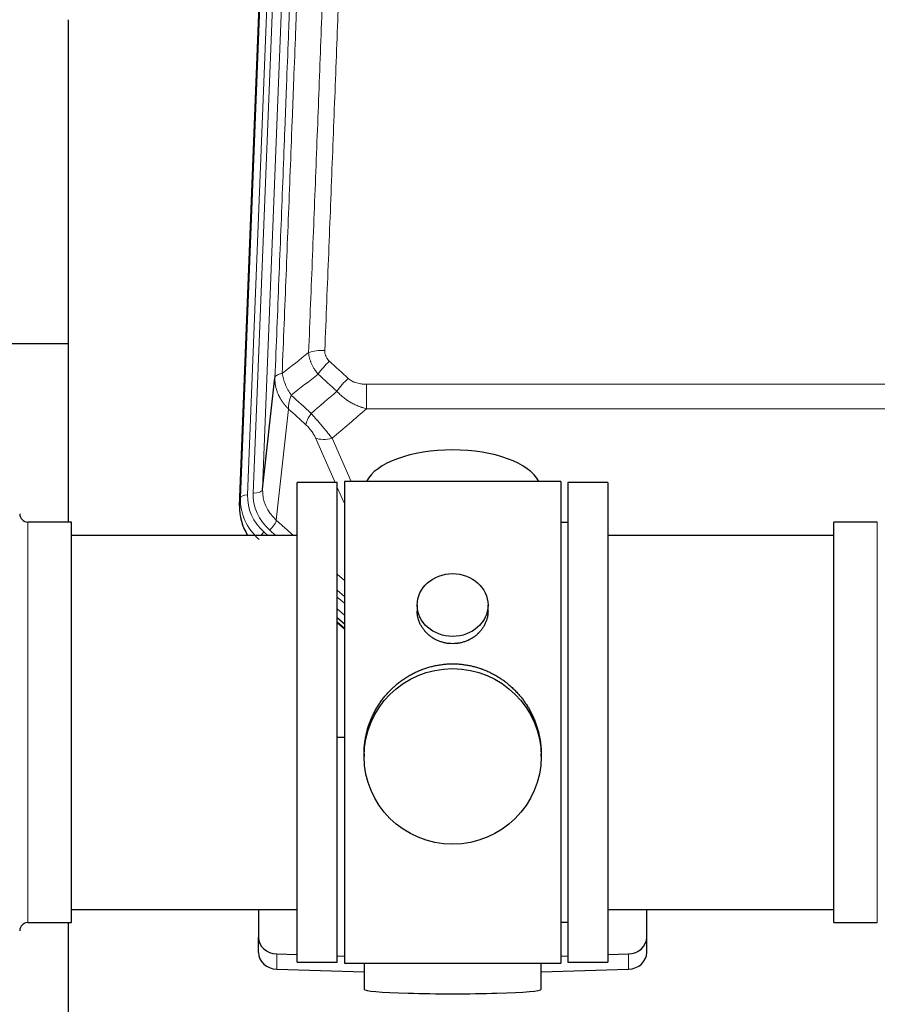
# Model space of a CAD drawing. Header units: inches. Extents: x 0 to 23760, y -13 to 16800.
# Tile 48 of 256: x 4836 to 5201, y 6739 to 7158. Entities that reach past the tile are written whole.
import ezdxf

# ---------------------------------------------------------------- set-up
doc = ezdxf.new("R2010")
doc.units = ezdxf.units.IN
doc.layers.add('1', color=7, linetype='Continuous', true_color=0xffffff)

msp = doc.modelspace()

# ---------------------------------------------------------------- linework, layer by layer
at = {"layer": '1', "color": 110, "linetype": 'Continuous', "lineweight": 13}
for p, q in [((4945.964, 7288.5), (4932.854, 6955.478)), ((4935.245, 6956.314), (4948.312, 7288.207)), ((4952.304, 7289.834), (4939.237, 6957.94)), ((4929.86, 6954.258), (4942.97, 7287.28)), ((4983.415, 7002.546), (5216.587, 7002.546)), ((4983.415, 7002.546), (4983.415, 6992.115)), ((4950.3, 6991.995), (4945.075, 6944.795)), ((5216.587, 6992.115), (4983.415, 6992.115)), ((4970.039, 6960.814), (4961.727, 6979.745)), ((4968.788, 6979.595), (4976.846, 6961.243)), ((4974.001, 6951.788), (4971.001, 6958.621)), ((4929.479, 6950.82), (4929.86, 6954.258)), ((4945.075, 6944.795), (4952.383, 6938.313)), ((4839.501, 6773.664), (4839.501, 6943.964)), ((4942.251, 6940.539), (4944.76, 6938.313)), ((5200.501, 6934.343), (5200.501, 6943.964)), ((4939.859, 6939.704), (4941.426, 6938.314)), ((5200.501, 6773.664), (5200.501, 6934.343)), ((4971.001, 6921.799), (4974.001, 6919.138)), ((4971.001, 6915.037), (4974.001, 6912.377)), ((4971.001, 6912.08), (4974.001, 6909.42)), ((4974, 6904.349), (4971.001, 6907.01)), ((4971.001, 6901.502), (4974.001, 6898.841)), ((4945.222, 6753.897), (4945.222, 6760.361)), ((5094.78, 6753.897), (5094.78, 6760.361))]:
    msp.add_line(p, q, dxfattribs=at)
at = {"layer": '1', "color": 2, "linetype": 'Continuous', "lineweight": 25}
for p, q in [((4929.479, 6950.82), (4942.597, 7284.022)), ((4856.661, 7157.541), (4856.661, 6943.964)), ((4856.692, 7019.684), (4784.726, 7019.684)), ((4939.237, 6957.94), (4944.485, 7005.347)), ((4971.001, 6960.814), (4954.001, 6960.814)), ((4954.001, 6756.814), (4954.001, 6960.814)), ((4971.001, 6756.814), (4971.001, 6960.814)), ((5066.001, 6961.244), (4974.001, 6961.244)), ((4974.001, 6961.244), (4974.001, 6756.384)), ((5066.001, 6961.244), (5066.001, 6756.384)), ((5069.001, 6960.814), (5069.001, 6756.814)), ((5086.001, 6960.814), (5069.001, 6960.814)), ((5086.001, 6960.814), (5086.001, 6756.814)), ((4858.001, 6943.964), (4839.501, 6943.964)), ((4858.001, 6773.664), (4858.001, 6943.964)), ((5069.001, 6943.814), (5066.001, 6943.814)), ((5182.001, 6934.343), (5182.001, 6943.964)), ((5200.501, 6943.964), (5182.001, 6943.964)), ((4954.001, 6938.314), (4858.001, 6938.314)), ((5182.001, 6938.314), (5086.001, 6938.314)), ((5182.001, 6773.664), (5182.001, 6934.343)), ((5004.953, 6908.682), (5004.953, 6906.11)), ((5035.049, 6906.098), (5035.049, 6908.682)), ((4974.001, 6900.573), (4971.001, 6903.234)), ((4971, 6901.234), (4974.001, 6898.573)), ((4974.001, 6852.417), (4971.002, 6852.324)), ((4982.361, 6845.463), (4982.361, 6844.325)), ((5057.641, 6844.325), (5057.641, 6845.463)), ((4858.001, 6779.314), (4954.001, 6779.314)), ((4937.501, 6779.314), (4937.501, 6767.453)), ((5086.001, 6779.314), (5182.001, 6779.314)), ((5102.501, 6767.453), (5102.501, 6779.314)), ((4839.501, 6773.664), (4858.001, 6773.664)), ((4856.661, 6773.667), (4856.661, 6734.46)), ((5066.001, 6773.814), (5069.001, 6773.814)), ((5182.001, 6773.664), (5200.501, 6773.664)), ((4937.501, 6760.988), (4937.501, 6767.453)), ((5102.501, 6760.988), (5102.501, 6767.453)), ((4945.222, 6760.361), (4954.001, 6760.089)), ((4954.001, 6756.814), (4971.001, 6756.814)), ((4971.002, 6759.563), (4974.001, 6759.47)), ((4974.001, 6756.384), (5021.44, 6756.384)), ((4982.337, 6756.383), (4982.337, 6745.32)), ((5021.44, 6756.384), (5066.001, 6756.384)), ((5057.665, 6745.32), (5057.665, 6756.384)), ((5066.001, 6759.47), (5069, 6759.563)), ((5069.001, 6756.814), (5086.001, 6756.814)), ((5086.001, 6760.089), (5094.78, 6760.361)), ((4945.222, 6753.897), (4982.338, 6752.747)), ((5057.664, 6752.747), (5094.78, 6753.897))]:
    msp.add_line(p, q, dxfattribs=at)
for centre, start, end in [((4839.501, 6947.464), 180, 270), ((4839.501, 6770.164), 90, 180)]:
    msp.add_arc(centre, 3.5, start, end, dxfattribs=at)
at = {"layer": '1', "color": 110, "linetype": 'Continuous', "lineweight": 13}
for centre, major_axis, ratio, start_param, end_param in [((4965.676, 7012.638), (9.992, -0.404), 0.431453, 1.5882535, 2.3480729), ((4967.648, 7008.044), (-6.729, -7.397), 0.3051216, 4.388767, 5.1358022), ((4975.656, 7000.752), (6.736, 7.391), 0.3030979, 1.2497453, 1.9956357), ((4964.701, 6991.365), (6.719, 7.407), 0.3029797, 1.994528, 2.7400357), ((4968.788, 6985.767), (9.156, 4.02), 0.5833249, 3.617995, 4.4616661), ((4935.245, 6958.161), (-3.997, 0.157), 0.4614673, 1.5889619, 3.1073983), ((4959.265, 6957.442), (-20.033, -0.591), 0.8872905, 6.2219242, 7.0410373), ((4956.873, 6953.374), (27.029, -0.244), 0.8851019, 3.1148362, 3.9339493), ((4932.854, 6954.093), (-2.998, 0.118), 0.4614673, 4.7305545, 6.248991), ((4956.873, 6954.76), (-24.034, -0.11), 0.8859493, 6.2442616, 7.0633748), ((4959.265, 6955.595), (-24.034, -0.11), 0.8859493, 6.2442616, 7.0633748), ((4942.251, 6942.386), (-2.654, -2.992), 0.3265056, 1.2180917, 2.7365282), ((4939.859, 6938.318), (-1.991, -2.244), 0.3265056, 4.3596844, 4.9963838)]:
    msp.add_ellipse(centre, major_axis=major_axis, ratio=ratio, start_param=start_param, end_param=end_param, dxfattribs=at)
at = {"layer": '1', "color": 2, "linetype": 'Continuous', "lineweight": 25}
for centre, major_axis, ratio, start_param, end_param in [((5020.001, 6957.272), (-37.64, 0), 0.4617486, 3.372107, 6.0525728), ((4956.501, 6950.012), (-27.038, -0.124), 0.8859493, 6.2442616, 6.7882167), ((4945.501, 6767.453), (-8, 0), 0.8870108, 0, 1.5358897), ((5094.501, 6767.453), (-8, 0), 0.8870108, 1.6057029, 3.1415927), ((4945.501, 6760.988), (-8, 0), 0.8870108, 0, 1.5358897), ((5094.501, 6760.988), (-8, 0), 0.8870108, 1.6057029, 3.1415927), ((5020.001, 6745.32), (-37.664, 0), 0.0504434, 0, 3.1415927)]:
    msp.add_ellipse(centre, major_axis=major_axis, ratio=ratio, start_param=start_param, end_param=end_param, dxfattribs=at)
for centre, major_axis, ratio in [((5020.001, 6908.682), (15.048, 0), 0.8870108), ((5020.001, 6844.325), (-37.64, 0), 0.9914449)]:
    msp.add_ellipse(centre, major_axis=major_axis, ratio=ratio, dxfattribs=at)
at = {"layer": '1', "color": 110, "linetype": 'Continuous', "lineweight": 13}
for points, knots in [([(4958.792, 7015.994), (4959.351, 7029.807), (4960.453, 7057.302), (4962.062, 7098.154), (4963.106, 7125.128), (4963.878, 7145.261), (4964.261, 7155.303), (4964.64, 7165.308), (4964.891, 7171.97), (4965.017, 7175.297), (4965.641, 7191.911), (4966.133, 7205.132), (4966.859, 7224.856), (4967.099, 7231.412), (4967.576, 7244.486), (4967.812, 7251.004), (4968.515, 7270.502), (4969.437, 7296.349), (4970.328, 7321.895), (4970.767, 7334.592)], [0, 0, 0, 0, 0.125, 0.25, 0.375, 0.375, 0.4375, 0.46875, 0.46875, 0.5, 0.5, 0.625, 0.625, 0.6875, 0.6875, 0.75, 0.75, 0.875, 1, 1, 1, 1]), ([(4977.634, 7335.958), (4977.196, 7323.245), (4976.306, 7297.667), (4975.385, 7271.787), (4974.683, 7252.264), (4974.447, 7245.737), (4973.972, 7232.647), (4973.732, 7226.082), (4973.006, 7206.333), (4972.515, 7193.096), (4971.892, 7176.461), (4971.766, 7173.13), (4971.515, 7166.459), (4971.137, 7156.441), (4970.754, 7146.386), (4969.984, 7126.228), (4968.941, 7099.22), (4967.334, 7058.316), (4966.233, 7030.786), (4965.676, 7016.955)], [0, 0, 0, 0, 0.125, 0.25, 0.25, 0.3125, 0.3125, 0.375, 0.375, 0.5, 0.5, 0.53125, 0.53125, 0.5625, 0.625, 0.625, 0.75, 0.875, 1, 1, 1, 1]), ([(4959.77, 7331.023), (4959.714, 7329.411), (4959.658, 7327.798), (4959.546, 7324.569), (4959.378, 7319.722), (4958.982, 7308.386), (4958.638, 7298.627), (4957.945, 7279.051), (4957.005, 7252.795), (4955.547, 7212.95), (4954.542, 7186.079), (4953.968, 7170.877), (4953.904, 7169.187), (4953.776, 7165.805), (4953.584, 7160.727), (4953.132, 7148.857), (4952.741, 7138.642), (4952.412, 7130.108), (4952.346, 7128.4), (4952.215, 7124.982), (4952.016, 7119.852), (4951.551, 7107.86), (4951.148, 7097.543), (4950.337, 7076.861), (4949.24, 7049.153), (4948.112, 7021.18), (4947.541, 7007.127)], [0, 0, 0, 0, 0.015625, 0.015625, 0.03125, 0.0625, 0.125, 0.125, 0.25, 0.375, 0.5, 0.5, 0.515625, 0.515625, 0.53125, 0.5625, 0.625, 0.625, 0.640625, 0.640625, 0.65625, 0.6875, 0.75, 0.75, 0.875, 1, 1, 1, 1]), ([(4944.485, 7005.347), (4945.055, 7019.346), (4946.18, 7047.214), (4947.274, 7074.818), (4948.083, 7095.422), (4948.485, 7105.699), (4948.949, 7117.646), (4949.146, 7122.756), (4949.278, 7126.161), (4949.343, 7127.863), (4949.671, 7136.365), (4950.061, 7146.541), (4950.512, 7158.367), (4950.704, 7163.425), (4950.831, 7166.795), (4950.895, 7168.479), (4951.467, 7183.622), (4952.469, 7210.391), (4953.923, 7250.084), (4955.33, 7289.318), (4956.236, 7315.167), (4956.68, 7328.015)], [0, 0, 0, 0, 0.125, 0.25, 0.25, 0.3125, 0.34375, 0.359375, 0.359375, 0.375, 0.375, 0.4375, 0.46875, 0.484375, 0.484375, 0.5, 0.5, 0.625, 0.75, 0.875, 1, 1, 1, 1]), ([(4962.825, 7006.877), (4962.535, 7007.221), (4962.258, 7007.572), (4961.929, 7008.019), (4961.864, 7008.109), (4961.736, 7008.29), (4961.673, 7008.381), (4961.486, 7008.655), (4961.366, 7008.838), (4961.016, 7009.391), (4960.581, 7010.137), (4960.209, 7010.901), (4959.953, 7011.48), (4959.872, 7011.674), (4959.756, 7011.967), (4959.718, 7012.064), (4959.645, 7012.261), (4959.609, 7012.359), (4959.437, 7012.849), (4959.316, 7013.242), (4959.109, 7014.028), (4958.935, 7014.814), (4958.829, 7015.601), (4958.792, 7015.994)], [0, 0, 0, 0, 0.125, 0.125, 0.15625, 0.15625, 0.1875, 0.1875, 0.25, 0.25, 0.375, 0.5, 0.5, 0.5625, 0.5625, 0.59375, 0.59375, 0.625, 0.625, 0.75, 0.75, 0.875, 1, 1, 1, 1]), ([(4967.648, 7012.343), (4967.481, 7012.495), (4967.323, 7012.654), (4967.137, 7012.861), (4967.101, 7012.903), (4967.028, 7012.988), (4966.993, 7013.031), (4966.888, 7013.16), (4966.822, 7013.248), (4966.629, 7013.514), (4966.395, 7013.879), (4966.204, 7014.264), (4966.078, 7014.56), (4966.039, 7014.66), (4965.984, 7014.812), (4965.967, 7014.863), (4965.933, 7014.966), (4965.918, 7015.017), (4965.842, 7015.274), (4965.794, 7015.481), (4965.721, 7015.898), (4965.696, 7016.108), (4965.669, 7016.53), (4965.667, 7016.742), (4965.676, 7016.955)], [0, 0, 0, 0, 0.125, 0.125, 0.15625, 0.15625, 0.1875, 0.1875, 0.25, 0.25, 0.375, 0.5, 0.5, 0.5625, 0.5625, 0.59375, 0.59375, 0.625, 0.625, 0.75, 0.75, 0.875, 0.875, 1, 1, 1, 1]), ([(4950.3, 6991.995), (4950.283, 6992.012), (4950.248, 6992.045), (4950.197, 6992.096), (4950.146, 6992.146), (4950.095, 6992.197), (4950.044, 6992.248), (4949.993, 6992.299), (4949.943, 6992.351), (4949.892, 6992.402), (4949.842, 6992.454), (4949.792, 6992.506), (4949.742, 6992.558), (4949.692, 6992.61), (4949.642, 6992.663), (4949.593, 6992.715), (4949.544, 6992.768), (4949.495, 6992.821), (4949.446, 6992.874), (4949.397, 6992.927), (4949.348, 6992.98), (4949.3, 6993.034), (4949.251, 6993.088), (4949.203, 6993.142), (4949.155, 6993.196), (4949.108, 6993.25), (4949.06, 6993.304), (4949.013, 6993.359), (4948.966, 6993.414), (4948.918, 6993.469), (4948.872, 6993.524), (4948.825, 6993.579), (4948.779, 6993.635), (4948.732, 6993.69), (4948.686, 6993.746), (4948.64, 6993.802), (4948.594, 6993.858), (4948.549, 6993.914), (4948.504, 6993.971), (4948.458, 6994.027), (4948.413, 6994.084), (4948.369, 6994.141), (4948.324, 6994.198), (4948.28, 6994.255), (4948.236, 6994.312), (4948.192, 6994.37), (4948.148, 6994.428), (4948.104, 6994.485), (4948.061, 6994.543), (4948.018, 6994.602), (4947.975, 6994.66), (4947.932, 6994.718), (4947.89, 6994.777), (4947.847, 6994.836), (4947.805, 6994.895), (4947.763, 6994.954), (4947.721, 6995.013), (4947.68, 6995.072), (4947.639, 6995.132), (4947.598, 6995.192), (4947.557, 6995.252), (4947.516, 6995.312), (4947.476, 6995.372), (4947.436, 6995.432), (4947.396, 6995.493), (4947.356, 6995.553), (4947.316, 6995.614), (4947.277, 6995.675), (4947.238, 6995.736), (4947.199, 6995.797), (4947.16, 6995.858), (4947.122, 6995.92), (4947.084, 6995.981), (4947.046, 6996.043), (4947.008, 6996.105), (4946.971, 6996.167), (4946.934, 6996.229), (4946.897, 6996.292), (4946.86, 6996.354), (4946.823, 6996.417), (4946.787, 6996.48), (4946.751, 6996.542), (4946.715, 6996.605), (4946.68, 6996.669), (4946.644, 6996.732), (4946.609, 6996.795), (4946.574, 6996.859), (4946.54, 6996.923), (4946.506, 6996.986), (4946.471, 6997.05), (4946.438, 6997.115), (4946.404, 6997.179), (4946.371, 6997.243), (4946.338, 6997.308), (4946.305, 6997.372), (4946.272, 6997.437), (4946.24, 6997.502), (4946.208, 6997.567), (4946.176, 6997.632), (4946.145, 6997.697), (4946.113, 6997.763), (4946.082, 6997.828), (4946.052, 6997.894), (4946.021, 6997.959), (4945.991, 6998.025), (4945.961, 6998.091), (4945.931, 6998.157), (4945.902, 6998.224), (4945.704, 6998.674), (4945.37, 6999.524), (4944.981, 7000.793), (4944.695, 7002.092), (4944.518, 7003.414), (4944.474, 7004.341), (4944.475, 7004.865), (4944.476, 7004.985), (4944.478, 7005.106), (4944.481, 7005.226), (4944.484, 7005.306), (4944.485, 7005.347)], [0, 0, 0, 0, 0.0045083, 0.0090195, 0.0135338, 0.0180512, 0.0225715, 0.0270949, 0.0316214, 0.0361509, 0.0406834, 0.0452189, 0.0497575, 0.0542992, 0.0588439, 0.0633916, 0.0679424, 0.0724963, 0.0770532, 0.0816132, 0.0861762, 0.0907423, 0.0953114, 0.0998837, 0.104459, 0.1090373, 0.1136188, 0.1182033, 0.1227909, 0.1273815, 0.1319753, 0.1365721, 0.141172, 0.145775, 0.1503811, 0.1549903, 0.1596025, 0.1642179, 0.1688364, 0.1734579, 0.1780826, 0.1827103, 0.1873412, 0.1919752, 0.1966123, 0.2012524, 0.2058957, 0.2105422, 0.2151917, 0.2198443, 0.2245001, 0.229159, 0.233821, 0.2384861, 0.2431544, 0.2478258, 0.2525003, 0.2571779, 0.2618587, 0.2665427, 0.2712297, 0.2759199, 0.2806133, 0.2853097, 0.2900094, 0.2947122, 0.2994181, 0.3041272, 0.3088394, 0.3135548, 0.3182733, 0.322995, 0.3277199, 0.3324479, 0.3371791, 0.3419135, 0.346651, 0.3513917, 0.3561355, 0.3608826, 0.3656328, 0.3703861, 0.3751427, 0.3799024, 0.3846654, 0.3894315, 0.3942008, 0.3989732, 0.4037489, 0.4085278, 0.4133098, 0.4180951, 0.4228835, 0.4276751, 0.43247, 0.437268, 0.4420692, 0.4468737, 0.4516813, 0.4564922, 0.4613063, 0.4661235, 0.470944, 0.4757677, 0.4805947, 0.4854248, 0.4902582, 0.4950947, 0.4999345, 0.5888915, 0.6791125, 0.7706071, 0.8633844, 0.9574535, 0.965938, 0.9744348, 0.9829441, 0.9914659, 1, 1, 1, 1]), ([(4947.541, 7007.127), (4947.314, 7007.091), (4947.098, 7007.048), (4946.688, 7006.953), (4946.493, 7006.9), (4946.129, 7006.783), (4945.959, 7006.72), (4945.645, 7006.584), (4945.501, 7006.512), (4945.24, 7006.358), (4945.123, 7006.277), (4944.917, 7006.108), (4944.828, 7006.02), (4944.605, 7005.746), (4944.515, 7005.55), (4944.485, 7005.347)], [0, 0, 0, 0, 0.125, 0.125, 0.25, 0.25, 0.375, 0.375, 0.5, 0.5, 0.625, 0.625, 0.75, 0.75, 1, 1, 1, 1]), ([(4951.406, 6997.881), (4950.903, 6998.63), (4950.44, 6999.396), (4949.814, 7000.558), (4949.617, 7000.948), (4949.244, 7001.728), (4949.07, 7002.12), (4948.582, 7003.294), (4948.304, 7004.075), (4947.848, 7005.62), (4947.669, 7006.382), (4947.541, 7007.127)], [0, 0, 0, 0, 0.25, 0.25, 0.375, 0.375, 0.5, 0.5, 0.75, 0.75, 1, 1, 1, 1]), ([(4983.415, 7002.546), (4983.061, 7002.546), (4982.708, 7002.556), (4982.267, 7002.583), (4982.179, 7002.589), (4982.003, 7002.603), (4981.914, 7002.611), (4981.651, 7002.635), (4981.476, 7002.655), (4980.954, 7002.722), (4980.609, 7002.778), (4979.927, 7002.918), (4979.589, 7003), (4978.922, 7003.194), (4978.592, 7003.306), (4978.226, 7003.451), (4978.186, 7003.467), (4978.105, 7003.5), (4977.984, 7003.551), (4977.707, 7003.673), (4977.475, 7003.786), (4977.021, 7004.025), (4976.729, 7004.199), (4976.172, 7004.583), (4975.907, 7004.792), (4975.656, 7005.021)], [0, 0, 0, 0, 0.125, 0.125, 0.15625, 0.15625, 0.1875, 0.1875, 0.25, 0.25, 0.375, 0.375, 0.5, 0.5, 0.625, 0.625, 0.640625, 0.640625, 0.65625, 0.6875, 0.75, 0.75, 0.875, 0.875, 1, 1, 1, 1]), ([(4983.415, 6992.115), (4982.818, 6992.267), (4982.149, 6992.46), (4981.486, 6992.681), (4981.339, 6992.73), (4981.265, 6992.756), (4981.044, 6992.832), (4980.898, 6992.884), (4980.46, 6993.044), (4980.171, 6993.156), (4979.309, 6993.505), (4978.744, 6993.758), (4977.631, 6994.303), (4977.084, 6994.595), (4976.278, 6995.065), (4975.878, 6995.308), (4975.485, 6995.563), (4975.289, 6995.693), (4975.224, 6995.737), (4975.094, 6995.824), (4975.029, 6995.868), (4974.45, 6996.268), (4973.954, 6996.64), (4972.999, 6997.417), (4972.54, 6997.822), (4971.66, 6998.668), (4971.239, 6999.108), (4970.839, 6999.566)], [0, 0, 0, 0, 0.125, 0.140625, 0.140625, 0.15625, 0.15625, 0.1875, 0.1875, 0.25, 0.25, 0.375, 0.375, 0.5, 0.5, 0.5625, 0.59375, 0.59375, 0.609375, 0.609375, 0.625, 0.625, 0.75, 0.75, 0.875, 0.875, 1, 1, 1, 1]), ([(4950.3, 6991.995), (4950.254, 6992.367), (4950.245, 6992.778), (4950.285, 6993.444), (4950.308, 6993.674), (4950.37, 6994.148), (4950.41, 6994.392), (4950.507, 6994.893), (4950.564, 6995.15), (4950.693, 6995.673), (4950.765, 6995.94), (4950.924, 6996.483), (4951.011, 6996.758), (4951.199, 6997.316), (4951.299, 6997.597), (4951.406, 6997.881)], [0, 0, 0, 0, 0.25, 0.25, 0.375, 0.375, 0.5, 0.5, 0.625, 0.625, 0.75, 0.75, 0.875, 0.875, 1, 1, 1, 1]), ([(4968.788, 6979.595), (4968.466, 6979.996), (4968.136, 6980.404), (4967.458, 6981.238), (4967.111, 6981.662), (4966.577, 6982.311), (4966.397, 6982.529), (4966.124, 6982.86), (4966.032, 6982.971), (4965.893, 6983.138), (4965.847, 6983.193), (4965.754, 6983.305), (4965.708, 6983.361), (4965.29, 6983.864), (4964.539, 6984.762), (4963.774, 6985.667), (4963.195, 6986.349), (4963.001, 6986.577), (4962.709, 6986.919), (4962.611, 6987.033), (4962.464, 6987.205), (4962.415, 6987.262), (4962.317, 6987.376), (4962.268, 6987.433), (4961.828, 6987.947), (4961.439, 6988.398), (4960.663, 6989.293), (4960.277, 6989.736), (4959.893, 6990.175)], [0, 0, 0, 0, 0.125, 0.125, 0.25, 0.25, 0.3125, 0.3125, 0.34375, 0.34375, 0.359375, 0.359375, 0.375, 0.375, 0.5, 0.625, 0.625, 0.6875, 0.6875, 0.71875, 0.71875, 0.734375, 0.734375, 0.75, 0.75, 0.875, 0.875, 1, 1, 1, 1]), ([(4957.64, 6985.343), (4957.859, 6985.144), (4958.075, 6984.937), (4958.501, 6984.508), (4958.711, 6984.285), (4958.969, 6983.997), (4959.02, 6983.938), (4959.122, 6983.821), (4959.273, 6983.645), (4959.419, 6983.468), (4959.705, 6983.112), (4959.888, 6982.872), (4960.238, 6982.387), (4960.405, 6982.142), (4960.584, 6981.864), (4960.604, 6981.833), (4960.643, 6981.771), (4960.702, 6981.678), (4960.834, 6981.463), (4960.942, 6981.281), (4961.15, 6980.918), (4961.278, 6980.68), (4961.516, 6980.208), (4961.626, 6979.975), (4961.727, 6979.745)], [0, 0, 0, 0, 0.125, 0.125, 0.25, 0.25, 0.28125, 0.28125, 0.3125, 0.375, 0.375, 0.5, 0.5, 0.625, 0.625, 0.640625, 0.640625, 0.65625, 0.6875, 0.75, 0.75, 0.875, 0.875, 1, 1, 1, 1])]:
    msp.add_open_spline(points, degree=3, knots=knots, dxfattribs=at)
for points in [[(4947.541, 7007.127), (4951.289, 7010.087), (4955.04, 7013.043), (4958.792, 7015.994)], [(4967.648, 7012.343), (4970.318, 7009.905), (4972.987, 7007.464), (4975.656, 7005.021)], [(4962.825, 7006.877), (4959.017, 7003.883), (4955.21, 7000.884), (4951.406, 6997.881)], [(4970.839, 6999.566), (4968.168, 7002.005), (4965.497, 7004.442), (4962.825, 7006.877)], [(4959.893, 6990.175), (4963.543, 6993.304), (4967.192, 6996.434), (4970.839, 6999.566)], [(4951.406, 6997.881), (4954.235, 6995.315), (4957.064, 6992.746), (4959.893, 6990.175)], [(4957.64, 6985.343), (4955.193, 6987.562), (4952.747, 6989.779), (4950.3, 6991.995)], [(4983.415, 6992.115), (4978.543, 6987.939), (4973.667, 6983.766), (4968.788, 6979.595)]]:
    msp.add_open_spline(points, degree=3, dxfattribs=at)
at = {"layer": '1', "color": 2, "linetype": 'Continuous', "lineweight": 25}
for points, knots in [([(5035.049, 6906.1), (5035.048, 6905.67), (5035.025, 6905.237), (5034.965, 6904.691), (5034.951, 6904.581), (5034.921, 6904.36), (5034.871, 6904.03), (5034.807, 6903.702), (5034.663, 6903.05), (5034.544, 6902.62), (5034.259, 6901.769), (5034.094, 6901.348), (5033.811, 6900.724), (5033.711, 6900.517), (5033.578, 6900.26), (5033.551, 6900.208), (5033.497, 6900.106), (5033.414, 6899.953), (5033.329, 6899.802), (5033.038, 6899.302), (5032.785, 6898.914), (5032.241, 6898.161), (5031.949, 6897.796), (5031.483, 6897.266), (5031.322, 6897.093), (5031.074, 6896.837), (5030.948, 6896.71), (5030.819, 6896.585), (5030.732, 6896.502), (5030.689, 6896.461), (5030.295, 6896.092), (5029.93, 6895.782), (5029.172, 6895.197), (5028.779, 6894.922), (5027.965, 6894.408), (5027.544, 6894.168), (5026.999, 6893.892), (5026.89, 6893.838), (5026.668, 6893.732), (5026.556, 6893.68), (5026.22, 6893.529), (5025.994, 6893.434), (5025.312, 6893.165), (5024.85, 6893.007), (5023.912, 6892.735), (5023.436, 6892.621), (5022.712, 6892.483), (5022.469, 6892.442), (5022.101, 6892.39), (5021.979, 6892.374), (5021.794, 6892.352), (5021.732, 6892.345), (5021.608, 6892.332), (5021.546, 6892.326), (5020.991, 6892.273), (5020.498, 6892.25), (5019.516, 6892.25), (5019.025, 6892.272), (5018.048, 6892.364), (5017.56, 6892.432), (5016.953, 6892.547), (5016.831, 6892.572), (5016.588, 6892.624), (5016.226, 6892.706), (5015.869, 6892.8), (5015.162, 6893.004), (5014.7, 6893.161), (5013.795, 6893.517), (5013.351, 6893.716), (5012.699, 6894.046), (5012.484, 6894.161), (5012.165, 6894.341), (5012.059, 6894.403), (5011.85, 6894.528), (5011.746, 6894.592), (5011.233, 6894.916), (5010.838, 6895.191), (5010.081, 6895.775), (5009.718, 6896.083), (5009.024, 6896.731), (5008.692, 6897.071), (5008.338, 6897.472), (5008.299, 6897.517), (5008.221, 6897.607), (5008.106, 6897.742), (5007.844, 6898.061), (5007.631, 6898.341), (5007.222, 6898.907), (5006.97, 6899.294), (5006.507, 6900.088), (5006.296, 6900.494), (5006.012, 6901.118), (5005.923, 6901.328), (5005.797, 6901.648), (5005.756, 6901.754), (5005.678, 6901.968), (5005.641, 6902.075), (5005.461, 6902.61), (5005.341, 6903.041), (5005.149, 6903.907), (5005.077, 6904.342), (5005.003, 6904.999), (5004.985, 6905.218), (5004.966, 6905.548), (5004.959, 6905.713), (5004.955, 6905.878), (5004.954, 6905.989), (5004.953, 6906.044), (5004.953, 6906.102), (5004.953, 6906.104), (5004.953, 6906.107)], [0, 0, 0, 0, 0.0308202, 0.0308202, 0.0386347, 0.0386347, 0.0464491, 0.062078, 0.062078, 0.0933358, 0.0933358, 0.1245936, 0.1245936, 0.1402226, 0.1402226, 0.1441298, 0.1441298, 0.148037, 0.1558515, 0.1558515, 0.1871093, 0.1871093, 0.2183671, 0.2183671, 0.233996, 0.233996, 0.2418105, 0.2457177, 0.2457177, 0.2496249, 0.2496249, 0.2808827, 0.2808827, 0.3121405, 0.3121405, 0.3433983, 0.3433983, 0.3512128, 0.3512128, 0.3590273, 0.3590273, 0.3746562, 0.3746562, 0.405914, 0.405914, 0.4371718, 0.4371718, 0.4528007, 0.4528007, 0.4606152, 0.4606152, 0.4645224, 0.4645224, 0.4684296, 0.4684296, 0.4996874, 0.4996874, 0.5309452, 0.5309452, 0.5622031, 0.5622031, 0.5700175, 0.5700175, 0.577832, 0.5934609, 0.5934609, 0.6247187, 0.6247187, 0.6559765, 0.6559765, 0.6716054, 0.6716054, 0.6794199, 0.6794199, 0.6872343, 0.6872343, 0.7184921, 0.7184921, 0.7497499, 0.7497499, 0.7810078, 0.7810078, 0.784915, 0.784915, 0.7888222, 0.7966367, 0.8122656, 0.8122656, 0.8435234, 0.8435234, 0.8747812, 0.8747812, 0.8904101, 0.8904101, 0.8982246, 0.8982246, 0.906039, 0.906039, 0.9372968, 0.9372968, 0.9685546, 0.9685546, 0.9841835, 0.9841835, 0.991998, 0.9959052, 0.9959052, 0.9998125, 0.9998125, 1, 1, 1, 1]), ([(4982.361, 6845.415), (4982.361, 6845.428), (4982.361, 6846.055), (4982.392, 6847.296), (4982.53, 6849.136), (4982.759, 6850.974), (4982.972, 6852.197), (4983.156, 6853.114), (4983.237, 6853.496), (4983.324, 6853.878), (4983.36, 6854.03), (4983.378, 6854.107), (4983.433, 6854.335), (4983.619, 6855.095), (4983.995, 6856.447), (4984.58, 6858.215), (4985.248, 6859.95), (4985.999, 6861.65), (4986.831, 6863.318), (4987.442, 6864.406), (4987.841, 6865.08), (4987.922, 6865.214), (4988.084, 6865.481), (4988.33, 6865.88), (4988.583, 6866.273), (4989.097, 6867.053), (4989.804, 6868.072), (4990.933, 6869.544), (4992.127, 6870.958), (4993.388, 6872.314), (4994.274, 6873.181), (4994.956, 6873.815), (4995.301, 6874.129), (4995.652, 6874.438), (4995.888, 6874.642), (4996.007, 6874.743), (4996.601, 6875.246), (4997.568, 6876.024), (4999.066, 6877.113), (5000.61, 6878.126), (5002.2, 6879.062), (5003.838, 6879.921), (5004.963, 6880.441), (5005.818, 6880.811), (5006.249, 6880.991), (5006.685, 6881.163), (5006.904, 6881.248), (5006.977, 6881.276), (5007.123, 6881.332), (5007.78, 6881.58), (5009.03, 6882.011), (5010.812, 6882.526), (5012.612, 6882.949), (5014.431, 6883.281), (5016.268, 6883.519), (5017.505, 6883.616), (5018.437, 6883.664), (5018.905, 6883.683), (5019.452, 6883.693), (5019.687, 6883.696), (5019.844, 6883.697), (5019.923, 6883.697), (5020.001, 6883.697)], [0, 0, 0, 0, 0.0006246, 0.0318551, 0.0630856, 0.0943161, 0.1255465, 0.1255465, 0.1411618, 0.1450656, 0.1450656, 0.1489694, 0.1489694, 0.156777, 0.1880075, 0.219238, 0.2504685, 0.2816989, 0.3129294, 0.3441599, 0.3441599, 0.3519675, 0.3519675, 0.3597751, 0.3753904, 0.3753904, 0.4066209, 0.4378513, 0.4690818, 0.5003123, 0.5315428, 0.5315428, 0.547158, 0.5549656, 0.5549656, 0.5627733, 0.5627733, 0.5940037, 0.6252342, 0.6564647, 0.6876952, 0.7189257, 0.7501562, 0.7501562, 0.7657714, 0.773579, 0.773579, 0.7774828, 0.7774828, 0.7813866, 0.8126171, 0.8438476, 0.8750781, 0.9063086, 0.937539, 0.9687695, 0.9687695, 0.9843848, 0.9921924, 0.9960962, 0.9960962, 1, 1, 1, 1]), ([(5020.001, 6883.697), (5020.629, 6883.697), (5021.878, 6883.664), (5023.735, 6883.519), (5025.575, 6883.28), (5027.398, 6882.948), (5029.205, 6882.522), (5030.398, 6882.177), (5031.289, 6881.894), (5031.585, 6881.796), (5031.954, 6881.668), (5032.028, 6881.642), (5032.175, 6881.59), (5032.396, 6881.511), (5033.201, 6881.215), (5034.497, 6880.692), (5036.179, 6879.913), (5037.816, 6879.054), (5039.409, 6878.116), (5040.959, 6877.098), (5041.963, 6876.366), (5042.581, 6875.892), (5042.704, 6875.796), (5042.949, 6875.604), (5043.314, 6875.313), (5043.673, 6875.016), (5044.382, 6874.415), (5045.307, 6873.593), (5046.628, 6872.3), (5047.886, 6870.945), (5049.08, 6869.531), (5049.834, 6868.547), (5050.383, 6867.793), (5050.653, 6867.413), (5050.918, 6867.026), (5051.093, 6866.767), (5051.18, 6866.637), (5051.609, 6865.984), (5052.269, 6864.927), (5053.178, 6863.304), (5054.006, 6861.646), (5054.753, 6859.951), (5055.42, 6858.219), (5055.811, 6857.041), (5056.083, 6856.147), (5056.213, 6855.698), (5056.357, 6855.17), (5056.416, 6854.943), (5056.455, 6854.791), (5056.475, 6854.716), (5056.647, 6854.032), (5056.922, 6852.815), (5057.242, 6850.984), (5057.471, 6849.15), (5057.609, 6847.312), (5057.641, 6846.064), (5057.641, 6845.429), (5057.641, 6845.41)], [0, 0, 0, 0, 0.0312188, 0.0624376, 0.0936563, 0.1248751, 0.1560939, 0.1873127, 0.1873127, 0.2029221, 0.2029221, 0.2068244, 0.2068244, 0.2107268, 0.2185315, 0.2497502, 0.280969, 0.3121878, 0.3434066, 0.3746254, 0.4058442, 0.4058442, 0.4136489, 0.4136489, 0.4214535, 0.4370629, 0.4370629, 0.4682817, 0.4995005, 0.5307193, 0.5619381, 0.5931568, 0.5931568, 0.6087662, 0.6165709, 0.6165709, 0.6243756, 0.6243756, 0.6555944, 0.6868132, 0.718032, 0.7492507, 0.7804695, 0.8116883, 0.8116883, 0.8272977, 0.8351024, 0.8390047, 0.8390047, 0.8429071, 0.8429071, 0.8741259, 0.9053447, 0.9365634, 0.9677822, 0.999001, 1, 1, 1, 1])]:
    msp.add_open_spline(points, degree=3, knots=knots, dxfattribs=at)

doc.saveas('drawing.dxf')
